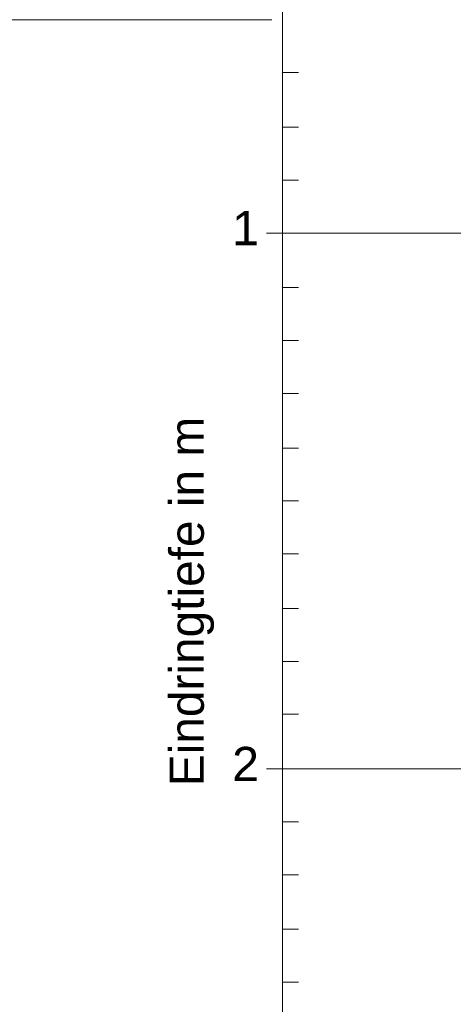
# Model space of a CAD drawing. Header units: metres. Extents: x 0 to 118, y 1 to 83.
# Tile 6 of 36: x 9.851 to 10.662, y 5.523 to 7.364. Entities that reach past the tile are written whole.
import ezdxf

# ---------------------------------------------------------------- set-up
doc = ezdxf.new("R2010")
doc.units = ezdxf.units.M
doc.linetypes.add('DURCHG', pattern=[0])
doc.layers.add('Bodenprofil', color=7, linetype='Continuous')
doc.styles.add('Arial', font='arial.ttf')

msp = doc.modelspace()

# ---------------------------------------------------------------- linework, layer by layer
at = {"layer": 'Bodenprofil', "color": 8, "linetype": 'DURCHG', "lineweight": 9}
for p, q in [((10.3423, 7.9645), (10.3423, 3.9359)), ((10.3423, 7.9645), (10.3423, 3.9659)), ((8.8136, 7.3644), (10.3228, 7.3644)), ((10.3423, 7.2656), (10.3723, 7.2656)), ((10.3423, 7.1636), (10.3723, 7.1636)), ((10.3423, 7.0646), (10.3723, 7.0646)), ((10.3423, 6.9656), (10.3123, 6.9656)), ((10.3423, 6.9656), (14.092, 6.9656)), ((10.3423, 6.8636), (10.3723, 6.8636)), ((10.3423, 6.7647), (10.3723, 6.7647)), ((10.3423, 6.6656), (10.3723, 6.6656)), ((10.3423, 6.5636), (10.3723, 6.5636)), ((10.3423, 6.4646), (10.3723, 6.4646)), ((10.3423, 6.3656), (10.3723, 6.3656)), ((10.3423, 6.2636), (10.3723, 6.2636)), ((10.3423, 6.1647), (10.3723, 6.1647)), ((10.3423, 6.0657), (10.3723, 6.0657)), ((10.3423, 5.9637), (10.3123, 5.9637)), ((10.3423, 5.9637), (10.3723, 5.9637)), ((10.3423, 5.9637), (14.092, 5.9637)), ((10.3423, 5.8647), (10.3723, 5.8647)), ((10.3423, 5.7657), (10.3723, 5.7657)), ((10.3423, 5.6637), (10.3723, 5.6637)), ((10.3423, 5.5647), (10.3723, 5.5647))]:
    msp.add_line(p, q, dxfattribs=at)

# ---------------------------------------------------------------- texts
at = {"layer": 'Bodenprofil', "color": 8, "style": 'Arial', "width": 1.01}
for s, p in [('1', (10.2483, 6.9429)), ('2', (10.2483, 5.9408))]:
    msp.add_text(s, height=0.064, dxfattribs=at).set_placement(p)
at = {"layer": 'Bodenprofil', "color": 8, "style": 'Arial'}
msp.add_text('Eindringtiefe in m', height=0.064, rotation=90, dxfattribs=at).set_placement((10.1954, 5.9312))

doc.saveas('drawing.dxf')
